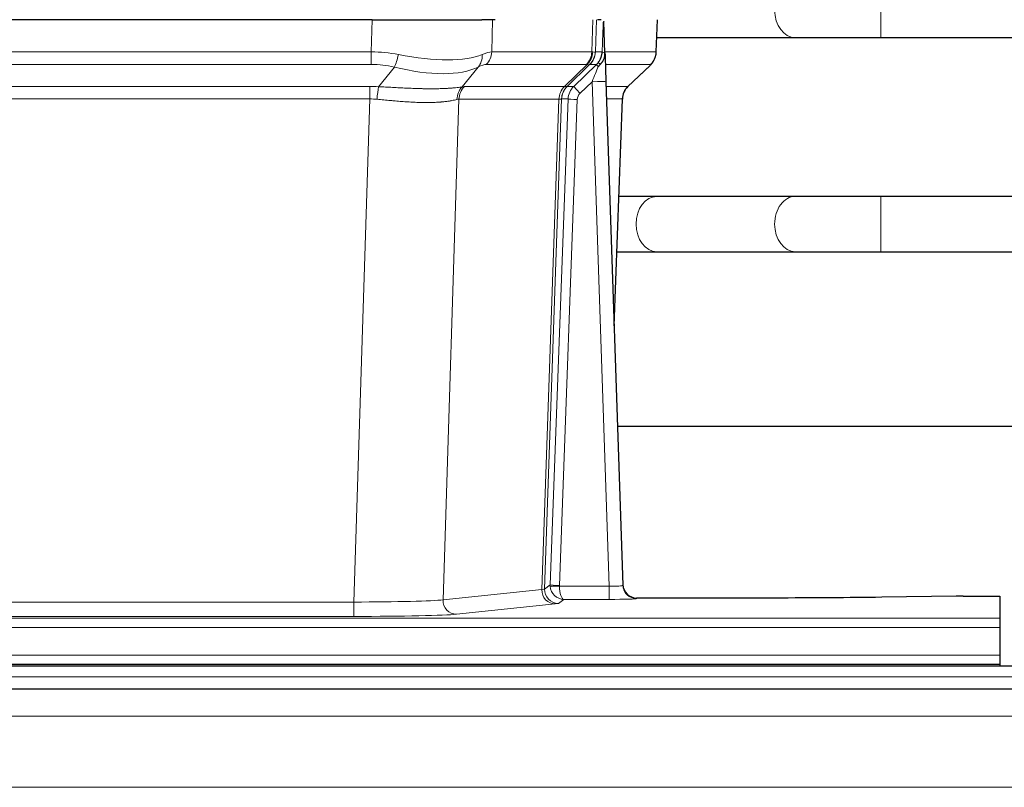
# Model space of a CAD drawing. Header units: inches. Extents: x 0 to 17820, y -10 to 12600.
# Tile 164 of 256: x 4077 to 4291, y 10579 to 10745. Entities that reach past the tile are written whole.
import ezdxf

# ---------------------------------------------------------------- set-up
doc = ezdxf.new("R2010")
doc.units = ezdxf.units.IN
doc.layers.add('1', color=7, linetype='Continuous', true_color=0xffffff)

msp = doc.modelspace()

# ---------------------------------------------------------------- linework, layer by layer
at = {"layer": '1', "color": 110, "linetype": 'Continuous', "lineweight": 13}
for p, q in [((4263.968, 10741.354), (4263.968, 10753.354)), ((4153.254, 10738.254), (4153.445, 10745.249)), ((4179.627, 10745.249), (4179.436, 10738.254)), ((4201.184, 10738.254), (4201.427, 10745.249)), ((4202.212, 10745.249), (4201.969, 10738.254)), ((4215.167, 10738.254), (4215.415, 10745.249)), ((4245.385, 10741.354), (4245.391, 10741.354)), ((3938.413, 10738.254), (4153.254, 10738.254)), ((4153.254, 10735.517), (4153.254, 10738.254)), ((4179.436, 10738.254), (4201.184, 10738.254)), ((4201.969, 10738.254), (4203.43, 10738.254)), ((4204.039, 10738.254), (4215.167, 10738.254)), ((4153.254, 10735.517), (3938.413, 10735.517)), ((4154.825, 10730.69), (4158.278, 10734.958)), ((4176.477, 10734.958), (4172.984, 10730.641)), ((4200.001, 10735.517), (4178.254, 10735.517)), ((4195.221, 10730.708), (4200.167, 10735.505)), ((4200.713, 10735.505), (4195.821, 10730.761)), ((4197.258, 10730.767), (4202.185, 10735.517)), ((4202.185, 10735.517), (4200.751, 10735.517)), ((4213.949, 10735.517), (4204.129, 10735.517)), ((4209.041, 10730.744), (4213.854, 10735.325)), ((4201.256, 10731.774), (4198.647, 10729.259)), ((4204.95, 10622.233), (4201.256, 10731.774)), ((3938.755, 10730.766), (4152.912, 10730.766)), ((4152.912, 10728.028), (4152.912, 10730.766)), ((4173.487, 10730.708), (4195.221, 10730.708)), ((4195.846, 10730.767), (4197.258, 10730.767)), ((4204.288, 10730.767), (4209.028, 10730.767)), ((4152.912, 10728.028), (3938.755, 10728.028)), ((4149.439, 10618.743), (4152.912, 10728.028)), ((4172.305, 10727.988), (4168.847, 10619.212)), ((4194.039, 10727.988), (4172.305, 10727.988)), ((4190.332, 10621.459), (4194.045, 10727.988)), ((4194.628, 10728.032), (4190.918, 10621.572)), ((4192.146, 10622.469), (4196.038, 10728.032)), ((4198.035, 10727.891), (4194.144, 10622.328)), ((4196.038, 10728.032), (4194.628, 10728.032)), ((4207.81, 10728.032), (4204.38, 10728.032)), ((4206.037, 10678.919), (4207.81, 10728.032)), ((4263.968, 10694.854), (4263.968, 10706.854)), ((4245.385, 10694.854), (4245.409, 10694.854)), ((4190.918, 10621.572), (4192.146, 10622.469)), ((4194.145, 10622.233), (4204.95, 10622.233)), ((4204.95, 10622.233), (4204.95, 10619.338)), ((4168.847, 10619.212), (4190.332, 10621.459)), ((3942.229, 10618.743), (4149.439, 10618.743)), ((4149.439, 10618.743), (4149.439, 10615.639)), ((4193.241, 10618.342), (4171.756, 10616.095)), ((4195.108, 10619.338), (4193.914, 10618.466)), ((4204.95, 10619.338), (4195.108, 10619.338)), ((4210.931, 10619.628), (4210.941, 10619.496)), ((3801.834, 10615.274), (4289.834, 10615.274)), ((4149.439, 10615.639), (3942.229, 10615.639)), ((3801.834, 10613.205), (4289.834, 10613.205)), ((3801.834, 10607.179), (4289.834, 10607.179)), ((4776.334, 10602.489), (3799.334, 10602.489)), ((4776.334, 10593.996), (3799.334, 10593.996)), ((4776.334, 10578.513), (3799.334, 10578.513))]:
    msp.add_line(p, q, dxfattribs=at)
at = {"layer": '1', "color": 2, "linetype": 'Continuous', "lineweight": 25}
for p, q in [((4153.445, 10745.249), (3938.222, 10745.249)), ((4153.445, 10745.249), (4177.304, 10745.249)), ((4180.199, 10745.249), (4177.304, 10745.249)), ((4203.238, 10745.249), (4202.453, 10745.249)), ((4204.045, 10738.088), (4203.818, 10744.818)), ((4215.183, 10738.238), (4215.431, 10745.249)), ((4215.293, 10741.354), (4245.385, 10741.354)), ((4263.968, 10741.354), (4366.373, 10741.354)), ((4204.047, 10738.038), (4204.045, 10738.088)), ((4209.033, 10730.724), (4213.77, 10735.233)), ((4204.254, 10731.77), (4207.943, 10622.394)), ((4206.042, 10678.746), (4207.822, 10728.019)), ((4245.385, 10706.854), (4215.282, 10706.854)), ((4369.534, 10706.854), (4263.968, 10706.854)), ((4215.282, 10694.854), (4245.385, 10694.854)), ((4263.968, 10694.854), (4369.534, 10694.854)), ((4374.885, 10656.862), (4206.793, 10656.862)), ((4207.943, 10622.394), (4207.95, 10622.26)), ((4280.377, 10620.037), (4264.213, 10619.792)), ((4281.876, 10620.047), (4289.834, 10620.047)), ((4289.834, 10620.047), (4289.834, 10615.274)), ((4240.834, 10619.628), (4210.931, 10619.628)), ((4289.834, 10615.274), (4289.834, 10613.205)), ((4289.834, 10613.205), (4289.834, 10607.179)), ((4289.834, 10607.179), (4289.834, 10605.249)), ((3801.834, 10605.249), (4289.834, 10605.249)), ((4289.834, 10605.249), (4289.834, 10604.854)), ((4776.334, 10604.854), (3799.334, 10604.854)), ((4776.334, 10599.854), (3799.334, 10599.854))]:
    msp.add_line(p, q, dxfattribs=at)
at = {"layer": '1', "color": 110, "linetype": 'Continuous', "lineweight": 13}
for centre, major_axis, ratio, start_param, end_param in [((4245.385, 10747.354), (0, -6), 0.7432941, 4.712389, 6.2831853), ((4152.605, 10715.394), (26.983, 1.545), 0.8452785, 1.2775604, 1.4983912), ((4158.278, 10737.836), (-0.881, -3.902), 0.2224052, 0.7930597, 1.5799958), ((4153.508, 10748.484), (-26.677, 8.186), 0.3267204, 1.882912, 2.7667489), ((4173.781, 10737.836), (1.736, -3.604), 0.8689501, 0.3464596, 1.1333957), ((4152.605, 10715.394), (27.492, 22.639), 0.1155218, 0.1441436, 0.3649744), ((4175.558, 10738.394), (0, -4), 0.9702957, 0.7679449, 1.5358897), ((4197.305, 10738.394), (0, -4), 0.9702957, 0.7679449, 1.5358897), ((4197.471, 10738.382), (-0.603, -3.954), 0.9772749, 0.9153799, 1.6837369), ((4197.936, 10738.382), (1.703, -3.619), 0.9971774, 0.3287851, 1.0971421), ((4197.974, 10738.394), (0, -4), 0.9993908, 0.7679449, 1.5358897), ((4174.174, 10715.394), (27.661, 22.629), 0.1172119, 0.1096857, 0.1416658), ((4175.325, 10748.484), (-26.658, 10.191), 0.0473724, 2.9456198, 3.0909709), ((4174.174, 10715.394), (27.808, 22.856), 0.0163197, 0.0204946, 0.0524749), ((4205.428, 10738.185), (-1.999, 0.077), 0.1036431, 0.0350743, 0.8106069), ((4211.172, 10738.394), (0, 4), 0.9993908, 3.9095375, 4.6774824), ((4199.409, 10738.394), (3.533, 1.889), 0.9978056, 4.9883689, 5.1348692), ((4204.16, 10734.733), (1.583, -1.222), 0.0276319, 3.169255, 3.9405385), ((4152.605, 10712.517), (16.721, 16.271), 0.9721633, 0.5640914, 0.7849223), ((4153.508, 10748.484), (-25.873, 10.634), 0.4068526, 1.919368, 2.8032049), ((4155.301, 10712.517), (23.46, 22.829), 0.1194803, 0.122173, 0.3430038), ((4176.87, 10712.517), (23.636, 22.829), 0.1185164, 0.0901184, 0.1220986), ((4175.325, 10748.484), (-25.449, 12.923), 0.0600246, 2.9512599, 3.096611), ((4176.951, 10712.516), (23.81, 22.997), 0.0168485, 0.0174428, 0.0494227), ((4201.256, 10731.844), (1.856, 4.567), 0.0053314, 4.6992705, 5.4949999), ((4203.574, 10734.078), (1.388, -1.44), 0.0242285, 3.1658454, 3.9417885), ((4190.134, 10712.517), (23.826, 22.997), 0.016839, 6.1714068, 6.3006297), ((4201.256, 10731.669), (2.998, 0.101), 0.0348797, 6.2820091, 7.8528054), ((4152.123, 10706.766), (17.528, 16.98), 0.9676454, 0.7049973, 0.7848448), ((4154.825, 10727.812), (0.32, 3.987), 0.0824896, 0.7712526, 1.5399639), ((4175.68, 10727.763), (-0.926, 3.891), 0.9457602, 0.5436933, 1.3082514), ((4176.183, 10727.831), (0, 4), 0.9702957, 0.7679449, 1.5315264), ((4149.421, 10706.599), (24.592, 23.931), 0.1189226, 0.1216051, 0.196623), ((4197.917, 10727.831), (0, 4), 0.9702957, 0.7679449, 1.5315264), ((4197.923, 10727.831), (-0.019, 4), 0.9702844, 0.7633847, 1.5270253), ((4198.598, 10727.884), (-1.442, 3.731), 0.998056, 0.3995344, 1.1665625), ((4198.623, 10727.89), (0, 4), 0.9993908, 0.7679449, 1.5351916), ((4171.009, 10706.75), (24.848, 24.014), 0.016851, 0.0174345, 0.0398878), ((4200.035, 10727.89), (2.83, 2.828), 0.9993905, 1.5533429, 2.3205896), ((4198.647, 10729.328), (1.388, -1.44), 0.0242285, 3.1658454, 4.7375178), ((4200.035, 10727.82), (1.703, 1.052), 0.998638, 1.7848011, 2.5520479), ((4211.805, 10727.89), (0, -4), 0.9993908, 3.9095375, 4.6767843), ((4184.16, 10706.75), (24.879, 24.014), 0.016827, 6.2565923, 6.3006169), ((4152.123, 10703.889), (2.819, 24.028), 0.8253154, 0.0219437, 0.1017912), ((4152.117, 10703.722), (20.559, 24.143), 0.1188179, 0.0965282, 0.1715462), ((4173.786, 10703.872), (20.849, 24.157), 0.0182437, 0.0122069, 0.0346602), ((4198.035, 10727.961), (1.999, -0.074), 0.0348758, 3.1764983, 4.7136745), ((4186.937, 10703.872), (20.882, 24.158), 0.0154016, 6.2548756, 6.2989002), ((4215.282, 10700.854), (0, -6), 0.7432941, 3.1415927, 4.712389), ((4245.385, 10700.854), (0, -6), 0.7432941, 3.1412, 4.712389), ((4215.282, 10700.854), (0, -6), 0.7432941, 4.712389, 6.2831853), ((4245.385, 10700.854), (0, -6), 0.7432941, 4.712389, 6.2831853), ((4195.144, 10622.363), (0.383, 2.976), 0.9995817, 1.6633943, 1.7591598), ((4194.144, 10622.398), (1.999, -0.074), 0.0348758, 3.1764983, 4.7136745), ((4194.145, 10622.302), (-1.997, -0.118), 0.0348391, 0.0373692, 1.5687431), ((4195.108, 10622.337), (-0.98, 2.84), 0.9849493, 1.294853, 2.8045628), ((4195.144, 10622.294), (0.606, 0.798), 0.9977276, 2.1839428, 2.2797083), ((4195.108, 10622.337), (-0.028, 3), 0.3214645, 1.6026847, 3.1123946), ((4204.938, 10622.495), (-3.005, 0.103), 0.0869619, 1.577888, 3.1486843), ((4210.941, 10622.495), (-2.991, -0.235), 0.9996552, 0.0000105, 1.4923863), ((4193.241, 10621.341), (0.312, -2.984), 0.969741, 4.5720353, 6.175756), ((4170.915, 10621.487), (20.016, 0.105), 0.0266879, 6.037898, 6.2472222), ((4193.914, 10621.465), (1.769, -2.423), 0.9990158, 4.0464368, 5.6519121), ((4149.432, 10619.24), (20.013, 0.095), 0.0248544, 4.7125895, 6.0379715), ((4171.756, 10619.094), (0.312, -2.984), 0.969741, 4.5720353, 6.175756), ((4170.915, 10618.488), (23.014, 0), 0.0261612, 6.0380559, 6.2473801), ((4204.938, 10619.496), (-6.003, 0), 0.0262109, 1.5728579, 3.1436542), ((4149.432, 10616.241), (-23.012, 0), 0.0261647, 1.5710736, 2.8964556)]:
    msp.add_ellipse(centre, major_axis=major_axis, ratio=ratio, start_param=start_param, end_param=end_param, dxfattribs=at)
at = {"layer": '1', "color": 2, "linetype": 'Continuous', "lineweight": 25}
for centre, major_axis, ratio, start_param, end_param in [((4204.254, 10731.945), (-0.227, 6.726), 0.0008736, 0.4374328, 1.5967123), ((4211.077, 10738.202), (3.174, -2.434), 0.9869112, 6.1322815, 6.2830018), ((4211.818, 10727.866), (-3.886, 0.947), 0.998973, 5.7186048, 6.4862172), ((4210.93, 10622.632), (-0.15, 3), 0.998739, 1.5545356, 3.0917055), ((4281.879, 10619.968), (-3, 0), 0.0262223, 4.7133912, 5.2365954)]:
    msp.add_ellipse(centre, major_axis=major_axis, ratio=ratio, start_param=start_param, end_param=end_param, dxfattribs=at)
at = {"layer": '1', "color": 110, "linetype": 'Continuous', "lineweight": 13}
for points, knots in [([(4203.43, 10738.254), (4203.451, 10738.807), (4203.473, 10739.358), (4203.516, 10740.461), (4203.538, 10741.011), (4203.57, 10741.836), (4203.581, 10742.111), (4203.603, 10742.66), (4203.615, 10742.934), (4203.637, 10743.481), (4203.648, 10743.754), (4203.665, 10744.162), (4203.671, 10744.298), (4203.682, 10744.57), (4203.688, 10744.705), (4203.694, 10744.84)], [0, 0, 0, 0, 0.25, 0.25, 0.5, 0.5, 0.625, 0.625, 0.75, 0.75, 0.875, 0.875, 0.9375, 0.9375, 1, 1, 1, 1]), ([(4154.825, 10730.69), (4155.343, 10730.667), (4155.858, 10730.642), (4156.884, 10730.591), (4157.394, 10730.565), (4158.028, 10730.532), (4158.155, 10730.525), (4158.408, 10730.512), (4158.534, 10730.506), (4158.911, 10730.486), (4159.16, 10730.474), (4159.902, 10730.437), (4160.389, 10730.413), (4161.348, 10730.37), (4161.82, 10730.35), (4162.748, 10730.315), (4163.205, 10730.299), (4163.878, 10730.28), (4164.101, 10730.275), (4164.432, 10730.267), (4164.542, 10730.265), (4164.706, 10730.262), (4164.76, 10730.261), (4164.869, 10730.259), (4165.355, 10730.251), (4165.824, 10730.246), (4166.629, 10730.245), (4167.407, 10730.249), (4168.13, 10730.265), (4168.826, 10730.287), (4169.16, 10730.3), (4169.56, 10730.32), (4169.639, 10730.324), (4169.796, 10730.333), (4169.873, 10730.337), (4170.102, 10730.351), (4170.25, 10730.36), (4170.679, 10730.39), (4170.948, 10730.412), (4171.449, 10730.457), (4171.683, 10730.481), (4172.114, 10730.528), (4172.313, 10730.552), (4172.675, 10730.598), (4172.838, 10730.62), (4172.984, 10730.641)], [0, 0, 0, 0, 0.0625, 0.0625, 0.125, 0.125, 0.140625, 0.140625, 0.15625, 0.15625, 0.1875, 0.1875, 0.25, 0.25, 0.3125, 0.3125, 0.375, 0.375, 0.40625, 0.40625, 0.421875, 0.421875, 0.4296875, 0.4296875, 0.4375, 0.5, 0.5, 0.5625, 0.625, 0.625, 0.6875, 0.6875, 0.703125, 0.703125, 0.71875, 0.71875, 0.75, 0.75, 0.8125, 0.8125, 0.875, 0.875, 0.9375, 0.9375, 1, 1, 1, 1]), ([(4171.885, 10727.928), (4171.73, 10727.885), (4171.558, 10727.842), (4171.182, 10727.757), (4170.979, 10727.714), (4170.541, 10727.632), (4170.307, 10727.593), (4169.807, 10727.518), (4169.541, 10727.483), (4169.119, 10727.435), (4168.974, 10727.419), (4168.751, 10727.398), (4168.676, 10727.391), (4168.523, 10727.377), (4168.446, 10727.371), (4168.058, 10727.339), (4167.735, 10727.318), (4167.065, 10727.284), (4166.371, 10727.258), (4165.63, 10727.25), (4164.864, 10727.251), (4164.47, 10727.256), (4164.012, 10727.267), (4163.961, 10727.268), (4163.858, 10727.271), (4163.807, 10727.272), (4163.652, 10727.276), (4163.341, 10727.286), (4163.026, 10727.298), (4162.391, 10727.326), (4161.961, 10727.348), (4161.086, 10727.4), (4160.642, 10727.43), (4159.74, 10727.496), (4159.283, 10727.532), (4158.586, 10727.591), (4158.351, 10727.611), (4157.998, 10727.642), (4157.879, 10727.652), (4157.641, 10727.673), (4157.522, 10727.684), (4156.926, 10727.738), (4156.446, 10727.783), (4155.481, 10727.872), (4154.995, 10727.917), (4154.506, 10727.962)], [0, 0, 0, 0, 0.0625, 0.0625, 0.125, 0.125, 0.1875, 0.1875, 0.25, 0.25, 0.28125, 0.28125, 0.296875, 0.296875, 0.3125, 0.3125, 0.375, 0.375, 0.4375, 0.5, 0.5, 0.5625, 0.5625, 0.5703125, 0.5703125, 0.578125, 0.578125, 0.59375, 0.625, 0.625, 0.6875, 0.6875, 0.75, 0.75, 0.8125, 0.8125, 0.84375, 0.84375, 0.859375, 0.859375, 0.875, 0.875, 0.9375, 0.9375, 1, 1, 1, 1]), ([(4194.607, 10728.028), (4194.571, 10728.014), (4194.506, 10728.003), (4194.318, 10727.99), (4194.196, 10727.987), (4194.045, 10727.988)], [0, 0, 0, 0, 0.5, 0.5, 1, 1, 1, 1])]:
    msp.add_open_spline(points, degree=3, knots=knots, dxfattribs=at)
at = {"layer": '1', "color": 2, "linetype": 'Continuous', "lineweight": 25}
msp.add_open_spline([(4203.694, 10744.84), (4203.698, 10744.836), (4203.722, 10744.829), (4203.78, 10744.821), (4203.818, 10744.818)], degree=3, dxfattribs=at)
for points, knots in [([(4245.367, 10741.354), (4246.554, 10741.354), (4249.132, 10741.354), (4253.688, 10741.354), (4258.732, 10741.354), (4262.193, 10741.354), (4263.968, 10741.354)], [0, 0, 0, 0, 0.2501754, 0.4999946, 0.7498193, 1, 1, 1, 1]), ([(4202.577, 10735.953), (4202.594, 10735.975), (4202.61, 10735.997), (4202.643, 10736.04), (4202.659, 10736.062), (4202.705, 10736.128), (4202.736, 10736.172), (4202.823, 10736.305), (4202.877, 10736.395), (4202.978, 10736.576), (4203.024, 10736.668), (4203.088, 10736.808), (4203.109, 10736.855), (4203.148, 10736.949), (4203.167, 10736.997), (4203.22, 10737.14), (4203.252, 10737.236), (4203.308, 10737.431), (4203.332, 10737.529), (4203.374, 10737.729), (4203.391, 10737.831), (4203.41, 10737.987), (4203.416, 10738.04), (4203.425, 10738.147), (4203.428, 10738.2), (4203.43, 10738.254)], [0, 0, 0, 0, 0.03125, 0.03125, 0.0625, 0.0625, 0.125, 0.125, 0.25, 0.25, 0.375, 0.375, 0.4375, 0.4375, 0.5, 0.5, 0.625, 0.625, 0.75, 0.75, 0.875, 0.875, 0.9375, 0.9375, 1, 1, 1, 1]), ([(4203.032, 10735.554), (4203.051, 10735.578), (4203.071, 10735.6), (4203.111, 10735.644), (4203.131, 10735.665), (4203.172, 10735.707), (4203.191, 10735.728), (4203.231, 10735.769), (4203.251, 10735.79), (4203.308, 10735.853), (4203.346, 10735.895), (4203.418, 10735.982), (4203.453, 10736.026), (4203.52, 10736.116), (4203.552, 10736.162), (4203.598, 10736.234), (4203.613, 10736.257), (4203.642, 10736.306), (4203.657, 10736.331), (4203.726, 10736.455), (4203.776, 10736.557), (4203.862, 10736.767), (4203.899, 10736.876), (4203.937, 10737.016), (4203.945, 10737.044), (4203.959, 10737.101), (4203.965, 10737.129), (4203.984, 10737.215), (4203.995, 10737.273), (4204.023, 10737.446), (4204.048, 10737.679), (4204.051, 10737.917), (4204.047, 10738.038)], [0, 0, 0, 0, 0.03125, 0.03125, 0.0625, 0.0625, 0.09375, 0.09375, 0.125, 0.125, 0.1875, 0.1875, 0.25, 0.25, 0.3125, 0.3125, 0.34375, 0.34375, 0.375, 0.375, 0.5, 0.5, 0.625, 0.625, 0.65625, 0.65625, 0.6875, 0.6875, 0.75, 0.75, 0.875, 1, 1, 1, 1]), ([(4214.251, 10735.768), (4214.308, 10735.836), (4214.436, 10736.019), (4214.686, 10736.401), (4214.991, 10737.083), (4215.196, 10737.734), (4215.165, 10738.147), (4215.16, 10738.202)], [0, 0, 0, 0, 0.2255282, 0.4356233, 0.6511466, 0.9537437, 1, 1, 1, 1]), ([(4202.582, 10735.057), (4202.622, 10735.096), (4202.661, 10735.136), (4202.738, 10735.217), (4202.776, 10735.258), (4202.889, 10735.382), (4202.962, 10735.467), (4203.032, 10735.554)], [0, 0, 0, 0, 0.25, 0.25, 0.5, 0.5, 1, 1, 1, 1]), ([(4215.282, 10706.854), (4214.097, 10706.854), (4211.568, 10706.854), (4208.598, 10706.854), (4207.066, 10706.854)], [0, 0, 0, 0, 0.5098608, 1, 1, 1, 1]), ([(4263.968, 10706.854), (4262.194, 10706.854), (4258.737, 10706.854), (4253.698, 10706.854), (4249.147, 10706.854), (4246.571, 10706.854), (4245.385, 10706.854)], [0, 0, 0, 0, 0.2502062, 0.5000054, 0.749799, 1, 1, 1, 1]), ([(4206.636, 10694.854), (4206.72, 10694.854), (4208.406, 10694.854), (4211.521, 10694.854), (4214.097, 10694.854), (4215.282, 10694.854)], [0, 0, 0, 0, 0.0255978, 0.5124022, 1, 1, 1, 1]), ([(4245.385, 10694.854), (4246.571, 10694.854), (4249.147, 10694.854), (4253.698, 10694.854), (4258.737, 10694.854), (4262.194, 10694.854), (4263.968, 10694.854)], [0, 0, 0, 0, 0.250201, 0.4999946, 0.7497938, 1, 1, 1, 1]), ([(4264.213, 10619.792), (4260.68, 10619.739), (4256.878, 10619.697), (4248.995, 10619.642), (4244.914, 10619.628), (4240.834, 10619.628)], [0, 0, 0, 0, 0.5, 0.5, 1, 1, 1, 1])]:
    msp.add_open_spline(points, degree=3, knots=knots, dxfattribs=at)
at = {"layer": '1', "color": 110, "linetype": 'Continuous', "lineweight": 13}
for points, weights in [([(4195.221, 10730.708), (4195.224, 10730.708), (4195.226, 10730.709)], [0.499999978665, 0.500000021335, 0.499999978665]), ([(4194.045, 10727.988), (4194.042, 10727.988), (4194.039, 10727.988)], [0.500000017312, 0.499999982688, 0.500000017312])]:
    msp.add_rational_spline(points, weights, degree=2, dxfattribs=at)
msp.add_open_spline([(4195.226, 10730.709), (4195.39, 10730.714), (4195.652, 10730.729), (4195.786, 10730.749), (4195.821, 10730.761)], degree=3, dxfattribs=at)

doc.saveas('drawing.dxf')
